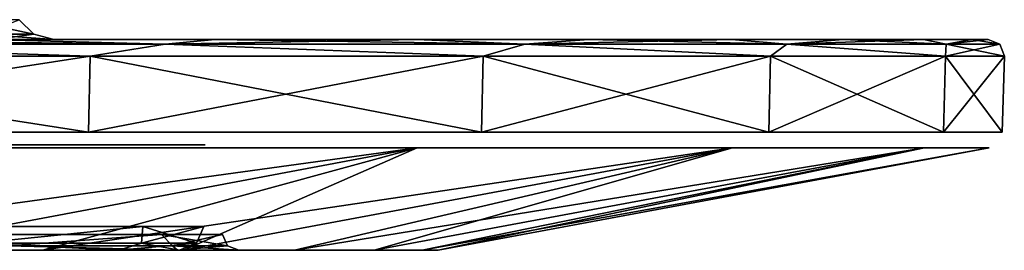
# Model space of a CAD drawing. Header units: millimetres. Extents: x -65 to 65, y -60 to 48.
# Tile 32 of 110: x 52.83 to 64.99, y -59.58 to -56.74. Entities that reach past the tile are written whole.
import ezdxf

# ---------------------------------------------------------------- set-up
doc = ezdxf.new("R2010")
doc.units = ezdxf.units.MM
doc.header["$LTSCALE"] = 101.851852
for name, color, linetype in [('373', 7, 'CONTINUOUS'), ('386', 7, 'CONTINUOUS'), ('520', 7, 'CONTINUOUS'), ('521', 7, 'CONTINUOUS'), ('531', 7, 'CONTINUOUS'), ('532', 7, 'CONTINUOUS'), ('534', 7, 'CONTINUOUS'), ('535', 7, 'CONTINUOUS'), ('540', 7, 'CONTINUOUS'), ('541', 7, 'CONTINUOUS'), ('542', 7, 'CONTINUOUS'), ('543', 7, 'CONTINUOUS'), ('544', 7, 'CONTINUOUS'), ('545', 7, 'CONTINUOUS'), ('546', 7, 'CONTINUOUS'), ('547', 7, 'CONTINUOUS')]:
    doc.layers.add(name, color=color, linetype=linetype)

msp = doc.modelspace()

# ---------------------------------------------------------------- linework, layer by layer
at = {"layer": '373', "linetype": 'Continuous'}
for points in [[(54.371, -58.281, -9.073), (52.136, -58.281, -17.898), (46.653, -58.281, -16.98), (54.371, -58.281, -9.073)], [(48.893, -58.281, -8.621), (54.371, -58.281, -9.073), (46.653, -58.281, -16.98), (48.893, -58.281, -8.621)], [(52.136, -58.281, 17.898), (54.371, -58.281, 9.073), (46.653, -58.281, 16.98), (52.136, -58.281, 17.898)], [(46.653, -58.281, 16.98), (54.371, -58.281, 9.073), (48.893, -58.281, 8.621), (46.653, -58.281, 16.98)], [(49.647, -58.281, 0), (54.371, -58.281, -9.073), (48.893, -58.281, -8.621), (49.647, -58.281, 0)], [(54.371, -58.281, 9.073), (55.123, -58.281), (48.893, -58.281, 8.621), (54.371, -58.281, 9.073)], [(48.893, -58.281, 8.621), (55.123, -58.281), (49.647, -58.281, 0), (48.893, -58.281, 8.621)], [(55.123, -58.281), (54.371, -58.281, -9.073), (49.647, -58.281, 0), (55.123, -58.281)]]:
    msp.add_3dface(points, dxfattribs=at)
at = {"layer": '386', "linetype": 'Continuous'}
for points in [[(44.79, -59.581, -16.302), (54.058, -59.581, -9.02), (46.94, -59.581, -8.277), (44.79, -59.581, -16.302)], [(54.058, -59.581, 9.02), (51.836, -59.581, 17.795), (44.79, -59.581, 16.302), (54.058, -59.581, 9.02)], [(46.94, -59.581, 8.277), (54.058, -59.581, 9.02), (44.79, -59.581, 16.302), (46.94, -59.581, 8.277)], [(51.836, -59.581, -17.795), (54.058, -59.581, -9.02), (44.79, -59.581, -16.302), (51.836, -59.581, -17.795)], [(47.665, -59.581, 0), (54.058, -59.581, 9.02), (46.94, -59.581, 8.277), (47.665, -59.581, 0)], [(46.94, -59.581, -8.277), (54.805, -59.581), (47.665, -59.581, 0), (46.94, -59.581, -8.277)], [(54.058, -59.581, -9.02), (54.805, -59.581), (46.94, -59.581, -8.277), (54.058, -59.581, -9.02)], [(54.805, -59.581), (54.058, -59.581, 9.02), (47.665, -59.581, 0), (54.805, -59.581)]]:
    msp.add_3dface(points, dxfattribs=at)
at = {"layer": '520', "linetype": 'Continuous'}
for points in [[(54.354, -59.286, -9.07), (52.323, -59.495, -17.001), (52.119, -59.286, -17.893), (54.354, -59.286, -9.07)], [(54.338, -59.495, -8.606), (52.323, -59.495, -17.001), (54.354, -59.286, -9.07), (54.338, -59.495, -8.606)], [(55.105, -59.286), (54.338, -59.495, -8.606), (54.354, -59.286, -9.07), (55.105, -59.286)], [(55.015, -59.495), (54.338, -59.495, -8.606), (55.105, -59.286), (55.015, -59.495)], [(54.058, -59.581, -9.02), (51.836, -59.581, -17.795), (52.323, -59.495, -17.001), (54.058, -59.581, -9.02)], [(54.338, -59.495, -8.606), (54.058, -59.581, -9.02), (52.323, -59.495, -17.001), (54.338, -59.495, -8.606)], [(55.015, -59.495), (54.058, -59.581, -9.02), (54.338, -59.495, -8.606), (55.015, -59.495)], [(54.805, -59.581), (54.058, -59.581, -9.02), (55.015, -59.495), (54.805, -59.581)]]:
    msp.add_3dface(points, dxfattribs=at)
at = {"layer": '521', "linetype": 'Continuous'}
for points in [[(52.119, -59.286, 17.893), (52.323, -59.495, 17.001), (54.354, -59.286, 9.07), (52.119, -59.286, 17.893)], [(52.323, -59.495, 17.001), (54.338, -59.495, 8.606), (54.354, -59.286, 9.07), (52.323, -59.495, 17.001)], [(54.338, -59.495, 8.606), (55.015, -59.495), (54.354, -59.286, 9.07), (54.338, -59.495, 8.606)], [(55.015, -59.495), (55.105, -59.286), (54.354, -59.286, 9.07), (55.015, -59.495)], [(51.836, -59.581, 17.795), (54.058, -59.581, 9.02), (52.323, -59.495, 17.001), (51.836, -59.581, 17.795)], [(52.323, -59.495, 17.001), (54.058, -59.581, 9.02), (54.338, -59.495, 8.606), (52.323, -59.495, 17.001)], [(54.058, -59.581, 9.02), (54.805, -59.581), (54.338, -59.495, 8.606), (54.058, -59.581, 9.02)], [(54.805, -59.581), (55.015, -59.495), (54.338, -59.495, 8.606), (54.805, -59.581)]]:
    msp.add_3dface(points, dxfattribs=at)
at = {"layer": '531', "color": 2, "linetype": 'Continuous'}
for points in [[(53.115, -59.581, -23.298), (54.857, -59.581, -18.833), (48.845, -59.581, -26.433), (53.115, -59.581, -23.298)], [(48.845, -59.581, -26.433), (54.857, -59.581, -18.833), (52.529, -59.581, -18.033), (48.845, -59.581, -26.433)], [(51.009, -59.581, -27.605), (53.115, -59.581, -23.298), (48.845, -59.581, -26.433), (51.009, -59.581, -27.605)], [(53.115, -59.581, 23.298), (51.009, -59.581, 27.605), (48.845, -59.581, 26.433), (53.115, -59.581, 23.298)], [(52.529, -59.581, 18.033), (53.115, -59.581, 23.298), (48.845, -59.581, 26.433), (52.529, -59.581, 18.033)], [(54.857, -59.581, -18.833), (56.225, -59.581, -14.238), (52.529, -59.581, -18.033), (54.857, -59.581, -18.833)], [(52.529, -59.581, -18.033), (57.209, -59.581, -9.546), (54.781, -59.581, -9.141), (52.529, -59.581, -18.033)], [(56.225, -59.581, -14.238), (57.209, -59.581, -9.546), (52.529, -59.581, -18.033), (56.225, -59.581, -14.238)], [(54.857, -59.581, 18.833), (53.115, -59.581, 23.298), (52.529, -59.581, 18.033), (54.857, -59.581, 18.833)], [(56.225, -59.581, 14.238), (54.857, -59.581, 18.833), (52.529, -59.581, 18.033), (56.225, -59.581, 14.238)], [(54.781, -59.581, 9.141), (56.225, -59.581, 14.238), (52.529, -59.581, 18.033), (54.781, -59.581, 9.141)], [(57.209, -59.581, -9.546), (57.802, -59.581, -4.79), (54.781, -59.581, -9.141), (57.209, -59.581, -9.546)], [(58, -59.581), (55.539, -59.581), (54.781, -59.581, -9.141), (58, -59.581)], [(57.802, -59.581, -4.79), (58, -59.581), (54.781, -59.581, -9.141), (57.802, -59.581, -4.79)], [(55.539, -59.581), (57.802, -59.581, 4.79), (54.781, -59.581, 9.141), (55.539, -59.581)], [(57.209, -59.581, 9.546), (56.225, -59.581, 14.238), (54.781, -59.581, 9.141), (57.209, -59.581, 9.546)], [(57.802, -59.581, 4.79), (57.209, -59.581, 9.546), (54.781, -59.581, 9.141), (57.802, -59.581, 4.79)], [(58, -59.581), (57.802, -59.581, 4.79), (55.539, -59.581), (58, -59.581)]]:
    msp.add_3dface(points, dxfattribs=at)
at = {"layer": '532', "linetype": 'Continuous'}
for points in [[(36.067, -56.981, 39.179), (55.247, -56.981, 33.855), (42.024, -56.981, 32.709), (36.067, -56.981, 39.179)], [(52.42, -56.981, 38.085), (55.247, -56.981, 33.855), (36.067, -56.981, 39.179), (52.42, -56.981, 38.085)], [(55.247, -56.981, -33.855), (52.42, -56.981, -38.085), (42.024, -56.981, -32.709), (55.247, -56.981, -33.855)], [(57.733, -56.981, -29.416), (55.247, -56.981, -33.855), (42.024, -56.981, -32.709), (57.733, -56.981, -29.416)], [(46.835, -56.981, -25.345), (57.733, -56.981, -29.416), (42.024, -56.981, -32.709), (46.835, -56.981, -25.345)], [(42.024, -56.981, 32.709), (57.733, -56.981, 29.416), (46.835, -56.981, 25.345), (42.024, -56.981, 32.709)], [(55.247, -56.981, 33.855), (57.733, -56.981, 29.416), (42.024, -56.981, 32.709), (55.247, -56.981, 33.855)], [(59.863, -56.981, -24.796), (57.733, -56.981, -29.416), (46.835, -56.981, -25.345), (59.863, -56.981, -24.796)], [(50.368, -56.981, -17.291), (59.863, -56.981, -24.796), (46.835, -56.981, -25.345), (50.368, -56.981, -17.291)], [(57.733, -56.981, 29.416), (59.863, -56.981, 24.796), (46.835, -56.981, 25.345), (57.733, -56.981, 29.416)], [(46.835, -56.981, 25.345), (61.624, -56.981, 20.022), (50.368, -56.981, 17.291), (46.835, -56.981, 25.345)], [(59.863, -56.981, 24.796), (61.624, -56.981, 20.022), (46.835, -56.981, 25.345), (59.863, -56.981, 24.796)], [(61.624, -56.981, -20.022), (59.863, -56.981, -24.796), (50.368, -56.981, -17.291), (61.624, -56.981, -20.022)], [(63.004, -56.981, -15.126), (61.624, -56.981, -20.022), (50.368, -56.981, -17.291), (63.004, -56.981, -15.126)], [(52.527, -56.981, -8.765), (63.004, -56.981, -15.126), (50.368, -56.981, -17.291), (52.527, -56.981, -8.765)], [(61.624, -56.981, 20.022), (63.004, -56.981, 15.126), (50.368, -56.981, 17.291), (61.624, -56.981, 20.022)], [(63.004, -56.981, 15.126), (63.997, -56.981, 10.136), (50.368, -56.981, 17.291), (63.004, -56.981, 15.126)], [(50.368, -56.981, 17.291), (63.997, -56.981, 10.136), (52.527, -56.981, 8.765), (50.368, -56.981, 17.291)], [(63.997, -56.981, -10.136), (63.004, -56.981, -15.126), (52.527, -56.981, -8.765), (63.997, -56.981, -10.136)], [(64.595, -56.981, -5.083), (63.997, -56.981, -10.136), (52.527, -56.981, -8.765), (64.595, -56.981, -5.083)], [(53.253, -56.981), (64.595, -56.981, -5.083), (52.527, -56.981, -8.765), (53.253, -56.981)], [(64.595, -56.981, 5.083), (64.795, -56.981), (52.527, -56.981, 8.765), (64.595, -56.981, 5.083)], [(64.795, -56.981), (53.253, -56.981), (52.527, -56.981, 8.765), (64.795, -56.981)], [(63.997, -56.981, 10.136), (64.595, -56.981, 5.083), (52.527, -56.981, 8.765), (63.997, -56.981, 10.136)], [(64.795, -56.981), (64.595, -56.981, -5.083), (53.253, -56.981), (64.795, -56.981)]]:
    msp.add_3dface(points, dxfattribs=at)
at = {"layer": '534', "color": 2, "linetype": 'Continuous'}
for points in [[(51.009, -59.581, 27.605), (53.115, -59.581, 23.298), (57.743, -58.317, 29.422), (51.009, -59.581, 27.605)], [(52.43, -58.317, 38.092), (51.009, -59.581, 27.605), (57.743, -58.317, 29.422), (52.43, -58.317, 38.092)], [(53.115, -59.581, 23.298), (54.857, -59.581, 18.833), (57.743, -58.317, 29.422), (53.115, -59.581, 23.298)], [(57.743, -58.317, 29.422), (54.857, -59.581, 18.833), (61.635, -58.317, 20.026), (57.743, -58.317, 29.422)], [(54.857, -59.581, 18.833), (56.225, -59.581, 14.238), (61.635, -58.317, 20.026), (54.857, -59.581, 18.833)], [(56.225, -59.581, 14.238), (57.209, -59.581, 9.546), (61.635, -58.317, 20.026), (56.225, -59.581, 14.238)], [(57.209, -59.581, 9.546), (57.802, -59.581, 4.79), (64.009, -58.317, 10.138), (57.209, -59.581, 9.546)], [(61.635, -58.317, 20.026), (57.209, -59.581, 9.546), (64.009, -58.317, 10.138), (61.635, -58.317, 20.026)], [(57.802, -59.581, 4.79), (58, -59.581), (64.009, -58.317, 10.138), (57.802, -59.581, 4.79)], [(64.009, -58.317, 10.138), (58, -59.581), (64.807, -58.317), (64.009, -58.317, 10.138)]]:
    msp.add_3dface(points, dxfattribs=at)
at = {"layer": '535', "color": 2, "linetype": 'Continuous'}
for points in [[(51.009, -59.581, -27.605), (48.556, -59.581, -31.723), (57.743, -58.317, -29.422), (51.009, -59.581, -27.605)], [(57.743, -58.317, -29.422), (48.556, -59.581, -31.723), (52.43, -58.317, -38.092), (57.743, -58.317, -29.422)], [(53.115, -59.581, -23.298), (51.009, -59.581, -27.605), (57.743, -58.317, -29.422), (53.115, -59.581, -23.298)], [(54.857, -59.581, -18.833), (53.115, -59.581, -23.298), (61.635, -58.317, -20.026), (54.857, -59.581, -18.833)], [(61.635, -58.317, -20.026), (53.115, -59.581, -23.298), (57.743, -58.317, -29.422), (61.635, -58.317, -20.026)], [(56.225, -59.581, -14.238), (54.857, -59.581, -18.833), (61.635, -58.317, -20.026), (56.225, -59.581, -14.238)], [(64.009, -58.317, -10.138), (56.225, -59.581, -14.238), (61.635, -58.317, -20.026), (64.009, -58.317, -10.138)], [(57.209, -59.581, -9.546), (56.225, -59.581, -14.238), (64.009, -58.317, -10.138), (57.209, -59.581, -9.546)], [(57.802, -59.581, -4.79), (57.209, -59.581, -9.546), (64.009, -58.317, -10.138), (57.802, -59.581, -4.79)], [(64.807, -58.317), (57.802, -59.581, -4.79), (64.009, -58.317, -10.138), (64.807, -58.317)], [(58, -59.581), (57.802, -59.581, -4.79), (64.807, -58.317), (58, -59.581)]]:
    msp.add_3dface(points, dxfattribs=at)
at = {"layer": '540', "color": 2, "linetype": 'Continuous'}
for points in [[(53.681, -58.125, 36.599), (47.644, -57.186, 44.208), (47.626, -58.125, 44.191), (53.681, -58.125, 36.599)], [(53.701, -57.186, 36.613), (47.644, -57.186, 44.208), (53.681, -58.125, 36.599), (53.701, -57.186, 36.613)], [(58.536, -58.125, 28.189), (53.701, -57.186, 36.613), (53.681, -58.125, 36.599), (58.536, -58.125, 28.189)], [(58.558, -57.186, 28.2), (53.701, -57.186, 36.613), (58.536, -58.125, 28.189), (58.558, -57.186, 28.2)], [(62.084, -58.125, 19.15), (58.558, -57.186, 28.2), (58.536, -58.125, 28.189), (62.084, -58.125, 19.15)], [(62.107, -57.186, 19.158), (58.558, -57.186, 28.2), (62.084, -58.125, 19.15), (62.107, -57.186, 19.158)], [(64.244, -58.125, 9.683), (62.107, -57.186, 19.158), (62.084, -58.125, 19.15), (64.244, -58.125, 9.683)], [(64.269, -57.186, 9.687), (62.107, -57.186, 19.158), (64.244, -58.125, 9.683), (64.269, -57.186, 9.687)], [(64.97, -58.125), (64.269, -57.186, 9.687), (64.244, -58.125, 9.683), (64.97, -58.125)], [(64.995, -57.186), (64.269, -57.186, 9.687), (64.97, -58.125), (64.995, -57.186)]]:
    msp.add_3dface(points, dxfattribs=at)
at = {"layer": '541', "color": 2, "linetype": 'Continuous'}
for points in [[(47.626, -58.125, -44.191), (53.701, -57.186, -36.613), (53.681, -58.125, -36.599), (47.626, -58.125, -44.191)], [(47.644, -57.186, -44.208), (53.701, -57.186, -36.613), (47.626, -58.125, -44.191), (47.644, -57.186, -44.208)], [(53.701, -57.186, -36.613), (58.558, -57.186, -28.2), (53.681, -58.125, -36.599), (53.701, -57.186, -36.613)], [(53.681, -58.125, -36.599), (58.558, -57.186, -28.2), (58.536, -58.125, -28.189), (53.681, -58.125, -36.599)], [(58.558, -57.186, -28.2), (62.107, -57.186, -19.158), (58.536, -58.125, -28.189), (58.558, -57.186, -28.2)], [(58.536, -58.125, -28.189), (62.107, -57.186, -19.158), (62.084, -58.125, -19.15), (58.536, -58.125, -28.189)], [(62.107, -57.186, -19.158), (64.269, -57.186, -9.687), (62.084, -58.125, -19.15), (62.107, -57.186, -19.158)], [(62.084, -58.125, -19.15), (64.269, -57.186, -9.687), (64.244, -58.125, -9.683), (62.084, -58.125, -19.15)], [(64.995, -57.186), (64.97, -58.125), (64.244, -58.125, -9.683), (64.995, -57.186)], [(64.269, -57.186, -9.687), (64.995, -57.186), (64.244, -58.125, -9.683), (64.269, -57.186, -9.687)]]:
    msp.add_3dface(points, dxfattribs=at)
at = {"layer": '542', "color": 2, "linetype": 'Continuous'}
for points in [[(47.644, -57.186, 44.208), (53.701, -57.186, 36.613), (49.077, -57.041, 42.525), (47.644, -57.186, 44.208)], [(54.629, -57.041, 35.108), (49.27, -56.981, 42.081), (49.077, -57.041, 42.525), (54.629, -57.041, 35.108)], [(53.701, -57.186, 36.613), (54.629, -57.041, 35.108), (49.077, -57.041, 42.525), (53.701, -57.186, 36.613)], [(52.42, -56.981, 38.085), (49.27, -56.981, 42.081), (54.629, -57.041, 35.108), (52.42, -56.981, 38.085)], [(55.247, -56.981, 33.855), (52.42, -56.981, 38.085), (54.629, -57.041, 35.108), (55.247, -56.981, 33.855)], [(53.701, -57.186, 36.613), (58.558, -57.186, 28.2), (54.629, -57.041, 35.108), (53.701, -57.186, 36.613)], [(59.07, -57.041, 26.976), (55.247, -56.981, 33.855), (54.629, -57.041, 35.108), (59.07, -57.041, 26.976)], [(58.558, -57.186, 28.2), (59.07, -57.041, 26.976), (54.629, -57.041, 35.108), (58.558, -57.186, 28.2)], [(57.733, -56.981, 29.416), (55.247, -56.981, 33.855), (59.07, -57.041, 26.976), (57.733, -56.981, 29.416)], [(59.863, -56.981, 24.796), (57.733, -56.981, 29.416), (59.07, -57.041, 26.976), (59.863, -56.981, 24.796)], [(58.558, -57.186, 28.2), (62.107, -57.186, 19.158), (59.07, -57.041, 26.976), (58.558, -57.186, 28.2)], [(62.308, -57.041, 18.295), (59.863, -56.981, 24.796), (59.07, -57.041, 26.976), (62.308, -57.041, 18.295)], [(62.107, -57.186, 19.158), (62.308, -57.041, 18.295), (59.07, -57.041, 26.976), (62.107, -57.186, 19.158)], [(61.624, -56.981, 20.022), (59.863, -56.981, 24.796), (62.308, -57.041, 18.295), (61.624, -56.981, 20.022)], [(63.004, -56.981, 15.126), (61.624, -56.981, 20.022), (62.308, -57.041, 18.295), (63.004, -56.981, 15.126)], [(62.107, -57.186, 19.158), (64.269, -57.186, 9.687), (62.308, -57.041, 18.295), (62.107, -57.186, 19.158)], [(64.277, -57.041, 9.242), (63.004, -56.981, 15.126), (62.308, -57.041, 18.295), (64.277, -57.041, 9.242)], [(64.269, -57.186, 9.687), (64.277, -57.041, 9.242), (62.308, -57.041, 18.295), (64.269, -57.186, 9.687)], [(63.997, -56.981, 10.136), (63.004, -56.981, 15.126), (64.277, -57.041, 9.242), (63.997, -56.981, 10.136)], [(64.595, -56.981, 5.083), (63.997, -56.981, 10.136), (64.277, -57.041, 9.242), (64.595, -56.981, 5.083)], [(64.269, -57.186, 9.687), (64.995, -57.186), (64.277, -57.041, 9.242), (64.269, -57.186, 9.687)], [(64.938, -57.041), (64.595, -56.981, 5.083), (64.277, -57.041, 9.242), (64.938, -57.041)], [(64.995, -57.186), (64.938, -57.041), (64.277, -57.041, 9.242), (64.995, -57.186)], [(64.795, -56.981), (64.595, -56.981, 5.083), (64.938, -57.041), (64.795, -56.981)]]:
    msp.add_3dface(points, dxfattribs=at)
at = {"layer": '543', "color": 2, "linetype": 'Continuous'}
for points in [[(53.701, -57.186, -36.613), (47.644, -57.186, -44.208), (49.077, -57.041, -42.525), (53.701, -57.186, -36.613)], [(49.077, -57.041, -42.525), (52.42, -56.981, -38.085), (54.629, -57.041, -35.108), (49.077, -57.041, -42.525)], [(53.701, -57.186, -36.613), (49.077, -57.041, -42.525), (54.629, -57.041, -35.108), (53.701, -57.186, -36.613)], [(52.42, -56.981, -38.085), (55.247, -56.981, -33.855), (54.629, -57.041, -35.108), (52.42, -56.981, -38.085)], [(58.558, -57.186, -28.2), (53.701, -57.186, -36.613), (54.629, -57.041, -35.108), (58.558, -57.186, -28.2)], [(54.629, -57.041, -35.108), (57.733, -56.981, -29.416), (59.07, -57.041, -26.976), (54.629, -57.041, -35.108)], [(55.247, -56.981, -33.855), (57.733, -56.981, -29.416), (54.629, -57.041, -35.108), (55.247, -56.981, -33.855)], [(58.558, -57.186, -28.2), (54.629, -57.041, -35.108), (59.07, -57.041, -26.976), (58.558, -57.186, -28.2)], [(57.733, -56.981, -29.416), (59.863, -56.981, -24.796), (59.07, -57.041, -26.976), (57.733, -56.981, -29.416)], [(62.107, -57.186, -19.158), (58.558, -57.186, -28.2), (59.07, -57.041, -26.976), (62.107, -57.186, -19.158)], [(59.07, -57.041, -26.976), (61.624, -56.981, -20.022), (62.308, -57.041, -18.295), (59.07, -57.041, -26.976)], [(59.863, -56.981, -24.796), (61.624, -56.981, -20.022), (59.07, -57.041, -26.976), (59.863, -56.981, -24.796)], [(62.107, -57.186, -19.158), (59.07, -57.041, -26.976), (62.308, -57.041, -18.295), (62.107, -57.186, -19.158)], [(61.624, -56.981, -20.022), (63.004, -56.981, -15.126), (62.308, -57.041, -18.295), (61.624, -56.981, -20.022)], [(64.269, -57.186, -9.687), (62.107, -57.186, -19.158), (62.308, -57.041, -18.295), (64.269, -57.186, -9.687)], [(62.308, -57.041, -18.295), (63.997, -56.981, -10.136), (64.277, -57.041, -9.242), (62.308, -57.041, -18.295)], [(63.004, -56.981, -15.126), (63.997, -56.981, -10.136), (62.308, -57.041, -18.295), (63.004, -56.981, -15.126)], [(64.269, -57.186, -9.687), (62.308, -57.041, -18.295), (64.277, -57.041, -9.242), (64.269, -57.186, -9.687)], [(63.997, -56.981, -10.136), (64.595, -56.981, -5.083), (64.277, -57.041, -9.242), (63.997, -56.981, -10.136)], [(64.995, -57.186), (64.269, -57.186, -9.687), (64.938, -57.041), (64.995, -57.186)], [(64.938, -57.041), (64.269, -57.186, -9.687), (64.277, -57.041, -9.242), (64.938, -57.041)], [(64.595, -56.981, -5.083), (64.795, -56.981), (64.277, -57.041, -9.242), (64.595, -56.981, -5.083)], [(64.795, -56.981), (64.938, -57.041), (64.277, -57.041, -9.242), (64.795, -56.981)]]:
    msp.add_3dface(points, dxfattribs=at)
at = {"layer": '544', "linetype": 'Continuous'}
for points in [[(52.354, -56.916, 8.292), (53.007, -56.916), (52.174, -56.738, 8.264), (52.354, -56.916, 8.292)], [(52.174, -56.738, 8.264), (53.007, -56.916), (52.824, -56.738), (52.174, -56.738, 8.264)], [(52.354, -56.916, 8.292), (53.253, -56.981), (53.007, -56.916), (52.354, -56.916, 8.292)], [(52.527, -56.981, 8.765), (53.253, -56.981), (52.354, -56.916, 8.292), (52.527, -56.981, 8.765)]]:
    msp.add_3dface(points, dxfattribs=at)
at = {"layer": '545', "linetype": 'Continuous'}
for points in [[(52.824, -56.738), (53.007, -56.916), (52.354, -56.916, -8.292), (52.824, -56.738)], [(53.007, -56.916), (52.527, -56.981, -8.765), (52.354, -56.916, -8.292), (53.007, -56.916)], [(53.253, -56.981), (52.527, -56.981, -8.765), (53.007, -56.916), (53.253, -56.981)]]:
    msp.add_3dface(points, dxfattribs=at)
at = {"layer": '546', "color": 2, "linetype": 'Continuous'}
for points in [[(54.584, -59.388, 9.108), (52.688, -59.525, 17.119), (52.34, -59.388, 17.968), (54.584, -59.388, 9.108)], [(54.718, -59.525, 8.666), (52.688, -59.525, 17.119), (54.584, -59.388, 9.108), (54.718, -59.525, 8.666)], [(55.339, -59.388), (54.718, -59.525, 8.666), (54.584, -59.388, 9.108), (55.339, -59.388)], [(55.4, -59.525), (54.718, -59.525, 8.666), (55.339, -59.388), (55.4, -59.525)], [(54.781, -59.581, 9.141), (52.529, -59.581, 18.033), (52.688, -59.525, 17.119), (54.781, -59.581, 9.141)], [(54.718, -59.525, 8.666), (54.781, -59.581, 9.141), (52.688, -59.525, 17.119), (54.718, -59.525, 8.666)], [(55.4, -59.525), (54.781, -59.581, 9.141), (54.718, -59.525, 8.666), (55.4, -59.525)], [(55.539, -59.581), (54.781, -59.581, 9.141), (55.4, -59.525), (55.539, -59.581)]]:
    msp.add_3dface(points, dxfattribs=at)
at = {"layer": '547', "color": 2, "linetype": 'Continuous'}
for points in [[(52.34, -59.388, -17.968), (52.688, -59.525, -17.119), (54.584, -59.388, -9.108), (52.34, -59.388, -17.968)], [(52.688, -59.525, -17.119), (54.718, -59.525, -8.666), (54.584, -59.388, -9.108), (52.688, -59.525, -17.119)], [(55.4, -59.525), (55.339, -59.388), (54.584, -59.388, -9.108), (55.4, -59.525)], [(54.718, -59.525, -8.666), (55.4, -59.525), (54.584, -59.388, -9.108), (54.718, -59.525, -8.666)], [(52.529, -59.581, -18.033), (54.781, -59.581, -9.141), (52.688, -59.525, -17.119), (52.529, -59.581, -18.033)], [(52.688, -59.525, -17.119), (54.781, -59.581, -9.141), (54.718, -59.525, -8.666), (52.688, -59.525, -17.119)], [(55.539, -59.581), (55.4, -59.525), (54.718, -59.525, -8.666), (55.539, -59.581)], [(54.781, -59.581, -9.141), (55.539, -59.581), (54.718, -59.525, -8.666), (54.781, -59.581, -9.141)]]:
    msp.add_3dface(points, dxfattribs=at)

doc.saveas('drawing.dxf')
